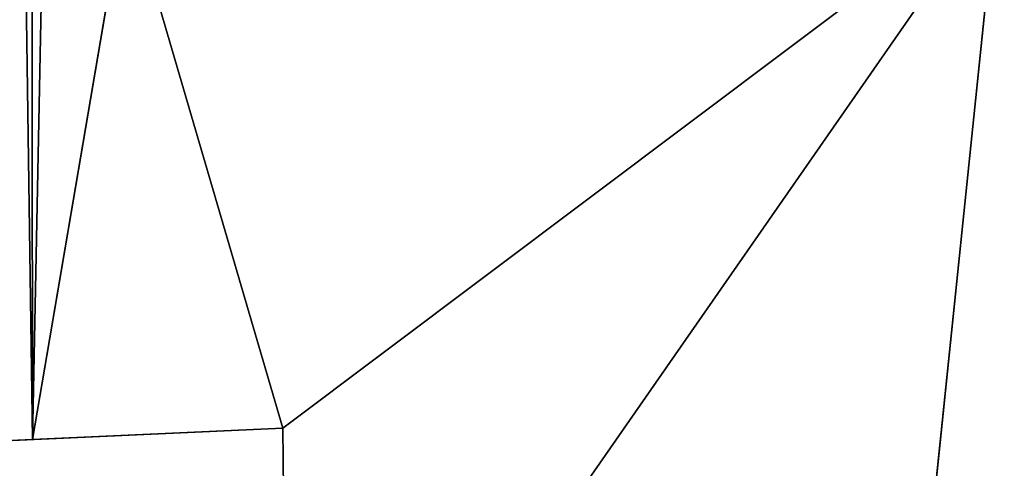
# Model space of a CAD drawing. Extents: x 22936 to 50368, y -4877 to 31080.
# Tile 103 of 256: x 42971 to 43575, y 3220 to 3495. Entities that reach past the tile are written whole.
import ezdxf

# ---------------------------------------------------------------- set-up
doc = ezdxf.new("R2010")
doc.units = 0
doc.layers.add('00_TRACE_RDC', color=241, linetype='CONTINUOUS')
doc.layers.add('08_AMENAGEMENTS_EXTERIEURS', color=253, linetype='CONTINUOUS')

# ---------------------------------------------------------------- blocks, each defined once
blk = doc.blocks.new('GROUPER_2')
at = {"layer": '00_TRACE_RDC', "color": 54}
for p, q in [((12053.26, 8050.06), (13617.26, 8121.31)), ((13617.26, 8121.31), (13658.26, 4680.7))]:
    blk.add_line(p, q, dxfattribs=at)
blk = doc.blocks.new('GROUPER_15')
at = {"layer": '08_AMENAGEMENTS_EXTERIEURS'}
for p, q in [((1007.32, 1617.45), (1208.81, 2799.52)), ((1534.5, 1328), (1668.89, 2624.22)), ((738.51, 1605.21), (1007.32, 1617.45))]:
    blk.add_line(p, q, dxfattribs=at)
mesh = blk.add_polyface(dxfattribs=at)
corners = [(991.61, 2722.19), (1007.32, 1617.45), (738.51, 1605.21), (1006.24, 2718.87), (1031.37, 2829.76), (1208.81, 2799.52)]
mesh.append_faces([[corners[k] for k in face] for face in [(0, 1, 2), (1, 4, 5)]], dxfattribs={"vtx0": -1})
mesh.append_faces([[corners[k] for k in face] for face in [(1, 0, 3), (1, 3, 4)]], dxfattribs={"vtx0": -1, "vtx2": -1})
mesh = blk.add_polyface(dxfattribs=at)
corners = [(1668.89, 2624.22), (1755.68, 1328), (1534.5, 1328), (1890.06, 2624.22)]
mesh.append_faces([[corners[k] for k in face] for face in [(0, 1, 2), (1, 0, 3)]], dxfattribs={"vtx0": -1})
blk = doc.blocks.new('GROUPER_101')
at = {"layer": '08_AMENAGEMENTS_EXTERIEURS'}
for p, q in [((783.25, 1617.45), (840.63, 1954.07)), ((1375.34, 1954.07), (1310.43, 1328)), ((936.94, 1624.45), (783.25, 1617.45)), ((940.47, 1328), (936.94, 1624.45))]:
    blk.add_line(p, q, dxfattribs=at)
mesh = blk.add_polyface(dxfattribs=at)
corners = [(840.63, 1954.07), (936.94, 1624.45), (783.25, 1617.45), (1375.34, 1954.07), (940.47, 1328), (1310.43, 1328)]
mesh.append_faces([[corners[k] for k in face] for face in [(0, 1, 2), (4, 3, 5)]], dxfattribs={"vtx0": -1})
mesh.append_faces([[corners[k] for k in face] for face in [(1, 3, 4)]], dxfattribs={"vtx0": -1, "vtx1": -1})
mesh.append_faces([[corners[k] for k in face] for face in [(1, 0, 3)]], dxfattribs={"vtx0": -1, "vtx2": -1})

msp = doc.modelspace()

# ---------------------------------------------------------------- block references
at = {"layer": '00_TRACE_RDC'}
msp.add_blockref('GROUPER_2', (29515.15, -4876.93), dxfattribs=at)
at = {"layer": '08_AMENAGEMENTS_EXTERIEURS', "color": 254}
for name, p in [('GROUPER_15', (41971.41, 1619.93)), ('GROUPER_101', (42195.48, 1619.93))]:
    msp.add_blockref(name, p, dxfattribs=at)

doc.saveas('drawing.dxf')
